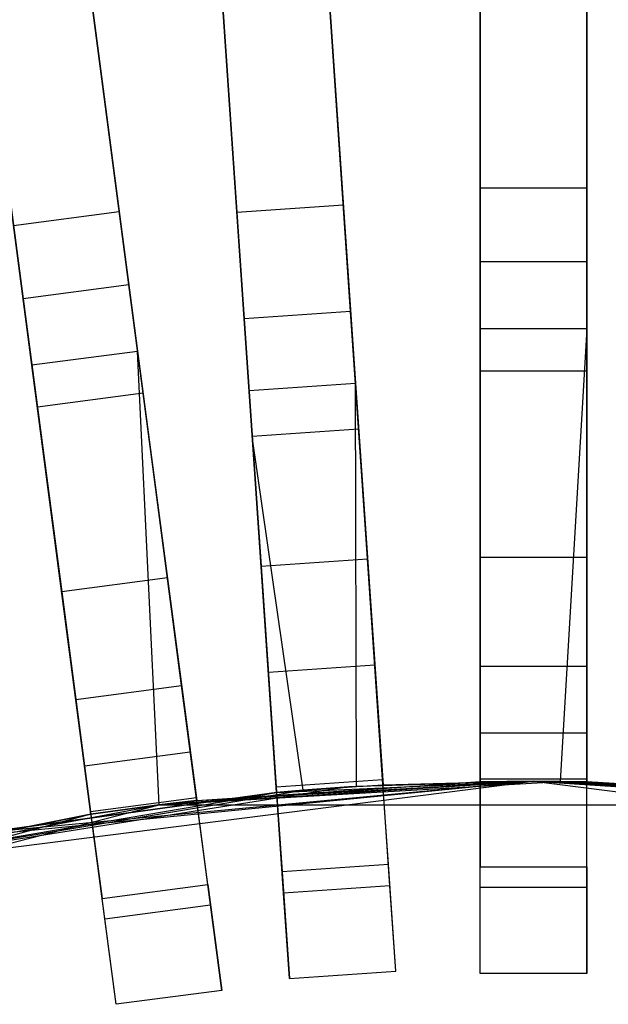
# Model space of a CAD drawing. Extents: x 0.2 to 26, y -12.8 to 12.8.
# Tile 86 of 97: x 11.9 to 13.3, y 6.5 to 8.8. Entities that reach past the tile are written whole.
import ezdxf

# ---------------------------------------------------------------- set-up
doc = ezdxf.new("R2010")
doc.units = 0
doc.header["$LTSCALE"] = 2.54
doc.layers.get('0').update_dxf_attribs({"color": 13, "linetype": 'CONTINUOUS'})

# ---------------------------------------------------------------- blocks, each defined once
blk = doc.blocks.new('PUKET-M-11161_B_STL')
at = {"color": 0}
for p, q in [((12.9619, 9.6665, 41.0515), (12.9619, 8.3906, 42.1723)), ((12.9619, 9.6665, 41.0515), (12.9619, 8.3906, 42.1723)), ((13.2119, 9.6665, 41.0515), (13.2119, 8.3906, 42.1723)), ((13.2119, 9.6665, 41.0515), (13.2119, 8.3906, 42.1723)), ((11.9491, 9.6001, 41.0515), (12.1156, 8.3352, 42.1723)), ((11.9491, 9.6001, 41.0515), (12.1156, 8.3352, 42.1723)), ((12.641, 8.3507, 30.2624), (12.564, 9.4761, 26.4259)), ((12.641, 8.3507, 30.2624), (12.564, 9.4761, 26.4259)), ((12.3146, 9.459, 26.4259), (12.3916, 8.3337, 30.2624)), ((12.3146, 9.459, 26.4259), (12.3916, 8.3337, 30.2624)), ((12.9619, 8.0601, 42.6925), (12.9619, 9.415, 41.6555)), ((12.9619, 8.0601, 42.6925), (12.9619, 9.415, 41.6555)), ((13.2119, 9.415, 41.6555), (13.2119, 8.0601, 42.6925)), ((13.2119, 9.415, 41.6555), (13.2119, 8.0601, 42.6925)), ((11.9819, 9.3508, 41.6555), (12.1588, 8.0075, 42.6925)), ((11.9819, 9.3508, 41.6555), (12.1588, 8.0075, 42.6925)), ((11.9109, 7.9748, 42.6925), (11.734, 9.3182, 41.6555)), ((11.9109, 7.9748, 42.6925), (11.734, 9.3182, 41.6555)), ((12.9619, 9.262, 18.7072), (12.9619, 8.2172, 15.0852)), ((12.9619, 9.262, 18.7072), (12.9619, 8.2172, 15.0852)), ((13.2119, 8.2172, 15.0852), (13.2119, 9.262, 18.7072)), ((13.2119, 8.2172, 15.0852), (13.2119, 9.262, 18.7072)), ((12.4086, 8.0841, 30.2316), (12.3316, 9.2098, 26.384)), ((12.4086, 8.0841, 30.2316), (12.3316, 9.2098, 26.384)), ((12.658, 8.1012, 30.2316), (12.581, 9.2269, 26.384)), ((12.658, 8.1012, 30.2316), (12.581, 9.2269, 26.384)), ((12.1383, 8.1632, 15.0852), (12.0019, 9.199, 18.7072)), ((12.1383, 8.1632, 15.0852), (12.0019, 9.199, 18.7072)), ((11.754, 9.1664, 18.7072), (11.8904, 8.1306, 15.0852)), ((11.754, 9.1664, 18.7072), (11.8904, 8.1306, 15.0852)), ((12.5844, 9.1771, 3.9391), (12.6696, 7.9328, 3.0687)), ((12.5844, 9.1771, 3.9391), (12.6696, 7.9328, 3.0687)), ((12.4201, 7.9157, 3.0687), (12.335, 9.1601, 3.9391)), ((12.4201, 7.9157, 3.0687), (12.335, 9.1601, 3.9391)), ((12.593, 9.0516, 4.1609), (12.6769, 7.825, 3.2954)), ((12.593, 9.0516, 4.1609), (12.6769, 7.825, 3.2954)), ((12.3436, 9.0346, 4.1609), (12.4275, 7.808, 3.2954)), ((12.3436, 9.0346, 4.1609), (12.4275, 7.808, 3.2954)), ((12.9619, 7.9621, 15.0929), (12.9619, 9.0069, 18.7313)), ((12.9619, 7.9621, 15.0929), (12.9619, 9.0069, 18.7313)), ((13.2119, 7.9621, 15.0929), (13.2119, 9.0069, 18.7313)), ((13.2119, 7.9621, 15.0929), (13.2119, 9.0069, 18.7313)), ((12.1716, 7.9103, 15.0929), (12.0352, 8.9461, 18.7313)), ((12.1716, 7.9103, 15.0929), (12.0352, 8.9461, 18.7313)), ((11.9237, 7.8776, 15.0929), (11.7873, 8.9135, 18.7313)), ((11.9237, 7.8776, 15.0929), (11.7873, 8.9135, 18.7313)), ((12.9619, 8.3906, 42.1723), (12.9619, 7.1135, 42.9191)), ((12.9619, 8.3906, 42.1723), (12.9619, 7.1135, 42.9191)), ((12.9619, 8.3906, 42.1723), (13.2119, 8.3906, 42.1723)), ((12.9619, 8.3906, 42.1723), (13.2119, 8.3906, 42.1723)), ((13.2119, 8.3906, 42.1723), (13.2119, 7.1135, 42.9191)), ((13.2119, 8.3906, 42.1723), (13.2119, 7.1135, 42.9191)), ((11.8678, 8.3025, 42.1723), (12.1156, 8.3352, 42.1723)), ((11.8678, 8.3025, 42.1723), (12.1156, 8.3352, 42.1723)), ((12.1156, 8.3352, 42.1723), (12.2823, 7.0689, 42.9191)), ((12.1156, 8.3352, 42.1723), (12.2823, 7.0689, 42.9191)), ((12.3916, 8.3337, 30.2624), (12.641, 8.3507, 30.2624)), ((12.3916, 8.3337, 30.2624), (12.641, 8.3507, 30.2624)), ((12.3916, 8.3337, 30.2624), (12.4483, 7.5044, 34.2595)), ((12.3916, 8.3337, 30.2624), (12.4483, 7.5044, 34.2595)), ((12.6977, 7.5215, 34.2595), (12.641, 8.3507, 30.2624)), ((12.6977, 7.5215, 34.2595), (12.641, 8.3507, 30.2624)), ((11.8678, 8.3025, 42.1723), (12.0345, 7.0363, 42.9191)), ((11.8678, 8.3025, 42.1723), (12.0345, 7.0363, 42.9191)), ((12.9619, 8.2172, 15.0852), (12.9619, 7.5245, 11.6287)), ((13.2119, 8.2172, 15.0852), (12.9619, 8.2172, 15.0852)), ((12.9619, 8.2172, 15.0852), (12.9619, 7.5245, 11.6287)), ((13.2119, 8.2172, 15.0852), (12.9619, 8.2172, 15.0852)), ((13.2119, 7.5245, 11.6287), (13.2119, 8.2172, 15.0852)), ((13.2119, 7.5245, 11.6287), (13.2119, 8.2172, 15.0852)), ((12.1383, 8.1632, 15.0852), (11.8904, 8.1306, 15.0852)), ((12.1383, 8.1632, 15.0852), (11.8904, 8.1306, 15.0852)), ((12.2287, 7.4764, 11.6287), (12.1383, 8.1632, 15.0852)), ((12.2287, 7.4764, 11.6287), (12.1383, 8.1632, 15.0852)), ((11.8904, 8.1306, 15.0852), (11.9808, 7.4438, 11.6287)), ((11.8904, 8.1306, 15.0852), (11.9808, 7.4438, 11.6287)), ((12.658, 8.1012, 30.2316), (12.4086, 8.0841, 30.2316)), ((12.658, 8.1012, 30.2316), (12.4086, 8.0841, 30.2316)), ((12.7148, 7.2719, 34.2389), (12.658, 8.1012, 30.2316)), ((12.7148, 7.2719, 34.2389), (12.658, 8.1012, 30.2316)), ((12.4653, 7.2549, 34.2389), (12.4086, 8.0841, 30.2316)), ((12.4653, 7.2549, 34.2389), (12.4086, 8.0841, 30.2316)), ((12.9619, 6.9989, 43.2437), (12.9619, 8.0601, 42.6925)), ((13.2119, 8.0601, 42.6925), (12.9619, 8.0601, 42.6925)), ((12.9619, 6.9989, 43.2437), (12.9619, 8.0601, 42.6925)), ((13.2119, 8.0601, 42.6925), (12.9619, 8.0601, 42.6925)), ((13.2119, 8.0601, 42.6925), (13.1494, 6.9997, 43.2433)), ((13.2119, 8.0601, 42.6925), (13.1494, 6.9997, 43.2433)), ((13.2119, 8.0601, 42.6925), (13.2119, 6.9989, 43.2437)), ((13.2119, 8.0601, 42.6925), (13.2119, 6.9989, 43.2437)), ((12.1588, 8.0075, 42.6925), (11.9109, 7.9748, 42.6925)), ((12.1588, 8.0075, 42.6925), (11.9109, 7.9748, 42.6925)), ((12.1588, 8.0075, 42.6925), (12.2973, 6.9553, 43.2437)), ((12.2096, 6.9448, 43.2432), (12.1588, 8.0075, 42.6925)), ((12.1588, 8.0075, 42.6925), (12.2973, 6.9553, 43.2437)), ((12.2096, 6.9448, 43.2432), (12.1588, 8.0075, 42.6925)), ((12.0494, 6.9227, 43.2437), (11.9109, 7.9748, 42.6925)), ((12.0494, 6.9227, 43.2437), (11.9109, 7.9748, 42.6925)), ((12.9619, 7.2699, 11.6201), (12.9619, 7.9621, 15.0929)), ((12.9619, 7.9621, 15.0929), (13.2119, 7.9621, 15.0929)), ((12.9619, 7.2699, 11.6201), (12.9619, 7.9621, 15.0929)), ((12.9619, 7.9621, 15.0929), (13.2119, 7.9621, 15.0929)), ((13.2119, 7.2699, 11.6201), (13.2119, 7.9621, 15.0929)), ((13.2119, 7.2699, 11.6201), (13.2119, 7.9621, 15.0929)), ((12.4201, 7.9157, 3.0687), (12.6696, 7.9328, 3.0687)), ((12.4201, 7.9157, 3.0687), (12.6696, 7.9328, 3.0687)), ((12.4846, 6.974, 2.6163), (12.4201, 7.9157, 3.0687)), ((12.4846, 6.974, 2.6163), (12.4201, 7.9157, 3.0687)), ((12.6716, 6.9877, 2.6166), (12.6696, 7.9328, 3.0687)), ((12.6696, 7.9328, 3.0687), (12.734, 6.9911, 2.6163)), ((12.6716, 6.9877, 2.6166), (12.6696, 7.9328, 3.0687)), ((12.6696, 7.9328, 3.0687), (12.734, 6.9911, 2.6163)), ((11.9237, 7.8776, 15.0929), (12.1716, 7.9103, 15.0929)), ((11.9237, 7.8776, 15.0929), (12.1716, 7.9103, 15.0929)), ((12.2619, 7.2241, 11.6201), (12.1716, 7.9103, 15.0929)), ((12.2619, 7.2241, 11.6201), (12.1716, 7.9103, 15.0929)), ((12.014, 7.1914, 11.6201), (11.9237, 7.8776, 15.0929)), ((12.014, 7.1914, 11.6201), (11.9237, 7.8776, 15.0929)), ((12.6769, 7.825, 3.2954), (12.4275, 7.808, 3.2954)), ((12.6769, 7.825, 3.2954), (12.4275, 7.808, 3.2954)), ((12.6769, 7.825, 3.2954), (12.734, 6.9911, 2.8857)), ((12.6769, 7.825, 3.2954), (12.734, 6.9911, 2.8857)), ((12.5469, 6.9791, 2.8861), (12.4275, 7.808, 3.2954)), ((12.4275, 7.808, 3.2954), (12.4846, 6.974, 2.8857)), ((12.5469, 6.9791, 2.8861), (12.4275, 7.808, 3.2954)), ((12.4275, 7.808, 3.2954), (12.4846, 6.974, 2.8857)), ((12.9619, 7.5245, 11.6287), (12.9619, 7.005, 7.5246)), ((13.2119, 7.5245, 11.6287), (12.9619, 7.5245, 11.6287)), ((12.9619, 7.5245, 11.6287), (12.9619, 7.005, 7.5246)), ((13.2119, 7.5245, 11.6287), (12.9619, 7.5245, 11.6287)), ((13.2119, 7.005, 7.5246), (13.2119, 7.5245, 11.6287)), ((13.2119, 7.005, 7.5246), (13.2119, 7.5245, 11.6287)), ((12.4483, 7.5044, 34.2595), (12.6977, 7.5215, 34.2595)), ((12.4483, 7.5044, 34.2595), (12.6977, 7.5215, 34.2595)), ((12.4483, 7.5044, 34.2595), (12.4837, 6.987, 38.3441)), ((12.4483, 7.5044, 34.2595), (12.4837, 6.987, 38.3441)), ((12.7331, 7.0041, 38.3441), (12.6977, 7.5215, 34.2595)), ((12.7331, 7.0041, 38.3441), (12.6977, 7.5215, 34.2595)), ((12.2287, 7.4764, 11.6287), (11.9808, 7.4438, 11.6287)), ((12.2287, 7.4764, 11.6287), (11.9808, 7.4438, 11.6287)), ((12.2965, 6.9614, 7.5246), (12.2287, 7.4764, 11.6287)), ((12.2965, 6.9614, 7.5246), (12.2287, 7.4764, 11.6287)), ((11.9808, 7.4438, 11.6287), (12.0486, 6.9287, 7.5246)), ((11.9808, 7.4438, 11.6287), (12.0486, 6.9287, 7.5246)), ((12.7148, 7.2719, 34.2389), (12.4653, 7.2549, 34.2389)), ((12.7148, 7.2719, 34.2389), (12.4653, 7.2549, 34.2389)), ((12.7502, 6.7546, 38.3338), (12.7148, 7.2719, 34.2389)), ((12.7502, 6.7546, 38.3338), (12.7148, 7.2719, 34.2389)), ((12.9619, 6.7516, 7.4956), (12.9619, 7.2699, 11.6201)), ((12.9619, 7.2699, 11.6201), (13.2119, 7.2699, 11.6201)), ((12.9619, 6.7516, 7.4956), (12.9619, 7.2699, 11.6201)), ((12.9619, 7.2699, 11.6201), (13.2119, 7.2699, 11.6201)), ((13.2119, 6.7516, 7.4956), (13.2119, 7.2699, 11.6201)), ((13.2119, 6.7516, 7.4956), (13.2119, 7.2699, 11.6201)), ((12.5007, 6.7375, 38.3338), (12.4653, 7.2549, 34.2389)), ((12.5007, 6.7375, 38.3338), (12.4653, 7.2549, 34.2389)), ((12.014, 7.1914, 11.6201), (12.2619, 7.2241, 11.6201)), ((12.014, 7.1914, 11.6201), (12.2619, 7.2241, 11.6201)), ((12.3296, 6.7102, 7.4956), (12.2619, 7.2241, 11.6201)), ((12.3296, 6.7102, 7.4956), (12.2619, 7.2241, 11.6201)), ((12.0817, 6.6775, 7.4956), (12.014, 7.1914, 11.6201)), ((12.0817, 6.6775, 7.4956), (12.014, 7.1914, 11.6201)), ((12.9619, 7.1135, 42.9191), (12.9619, 6.9989, 42.9711)), ((12.9619, 7.1135, 42.9191), (12.9619, 6.9989, 42.9711)), ((12.9619, 7.1135, 42.9191), (13.2119, 7.1135, 42.9191)), ((12.9619, 7.1135, 42.9191), (13.2119, 7.1135, 42.9191)), ((13.2119, 7.1135, 42.9191), (13.2119, 6.9989, 42.9711)), ((13.2119, 7.1135, 42.9191), (13.2119, 6.9989, 42.9711)), ((12.0345, 7.0363, 42.9191), (12.2823, 7.0689, 42.9191)), ((12.0345, 7.0363, 42.9191), (12.2823, 7.0689, 42.9191)), ((12.2823, 7.0689, 42.9191), (12.2973, 6.9553, 42.9711)), ((12.2823, 7.0689, 42.9191), (12.2973, 6.9553, 42.9711)), ((12.0345, 7.0363, 42.9191), (12.0494, 6.9227, 42.9711)), ((12.0345, 7.0363, 42.9191), (12.0494, 6.9227, 42.9711)), ((11.3461, 6.7801, 1.6364), (13.0869, 7, 1.6364)), ((11.3461, 6.7801, 1.6364), (13.0869, 7, 1.6364)), ((13.0869, 7, 1.6364), (11.7239, 6.866, 2.6166)), ((13.0869, 7, 1.6364), (11.7239, 6.866, 2.6166)), ((13.0869, 7, 1.6364), (11.7853, 6.8779, 2.6163)), ((13.0869, 7, 1.6364), (11.7853, 6.8779, 2.6163)), ((12.2096, 6.9448, 42.4364), (13.0869, 7, 42.4364)), ((12.2096, 6.9448, 42.9707), (13.0869, 7, 42.4364)), ((12.2096, 6.9448, 42.4364), (13.0869, 7, 42.4364)), ((12.2096, 6.9448, 42.9707), (13.0869, 7, 42.4364)), ((12.2096, 6.9448, 44.1364), (13.1494, 6.9997, 43.2433)), ((12.2096, 6.9448, 44.1364), (13.1494, 6.9997, 43.2433)), ((12.9619, 6.9989, 43.2437), (12.2096, 6.9448, 44.1364)), ((12.9619, 6.9989, 43.2437), (12.2096, 6.9448, 44.1364)), ((12.2973, 6.9553, 42.9711), (13.0869, 7, 42.4364)), ((12.2973, 6.9553, 42.9711), (13.0869, 7, 42.4364)), ((12.2973, 6.9553, 42.9711), (12.9619, 6.9989, 42.9711)), ((12.2973, 6.9553, 42.9711), (12.9619, 6.9989, 42.9711)), ((12.2973, 6.9553, 43.2437), (12.9619, 6.9989, 43.2437)), ((12.2973, 6.9553, 43.2437), (12.9619, 6.9989, 43.2437)), ((12.4837, 6.987, 38.3441), (12.7331, 7.0041, 38.3441)), ((12.4837, 6.987, 38.3441), (12.7331, 7.0041, 38.3441)), ((12.4846, 6.974, 2.6163), (13.0869, 7, 1.6364)), ((12.4846, 6.974, 2.6163), (13.0869, 7, 1.6364)), ((13.0869, 7, 3.3364), (12.6538, 6.9866, 3.3364)), ((13.0869, 7, 3.3364), (12.6538, 6.9866, 3.3364)), ((13.0869, 7, 1.6364), (12.6716, 6.9877, 2.6166)), ((13.0869, 7, 1.6364), (12.6716, 6.9877, 2.6166)), ((12.7467, 6.8046, 42.4364), (12.7331, 7.0041, 38.3441)), ((12.7467, 6.8046, 42.4364), (12.7331, 7.0041, 38.3441)), ((13.0869, 7, 3.3364), (12.734, 6.9911, 2.8857)), ((13.0869, 7, 3.3364), (12.734, 6.9911, 2.8857)), ((13.0869, 7, 1.6364), (12.734, 6.9911, 2.6163)), ((13.0869, 7, 1.6364), (12.734, 6.9911, 2.6163)), ((12.9619, 7.005, 7.5246), (12.9619, 6.7996, 3.3364)), ((13.2119, 7.005, 7.5246), (12.9619, 7.005, 7.5246)), ((12.9619, 7.005, 7.5246), (12.9619, 6.7996, 3.3364)), ((13.2119, 7.005, 7.5246), (12.9619, 7.005, 7.5246)), ((13.0869, 7, 42.4364), (12.9619, 6.9989, 42.9711)), ((13.0869, 7, 42.4364), (12.9619, 6.9989, 42.9711)), ((13.1494, 6.9997, 43.2433), (12.9619, 6.9989, 43.2437)), ((12.9619, 6.9989, 42.9711), (13.0244, 6.9997, 42.9708)), ((12.9619, 6.9989, 42.9711), (13.0244, 6.9997, 42.9708)), ((13.1494, 6.9997, 43.2433), (12.9619, 6.9989, 43.2437)), ((12.9619, 6.9989, 43.2437), (12.9619, 6.9989, 42.9711)), ((12.9619, 6.9989, 43.2437), (12.9619, 6.9989, 42.9711)), ((13.0869, 7, 42.4364), (13.0244, 6.9997, 42.9708)), ((13.0869, 7, 42.4364), (13.0244, 6.9997, 42.9708)), ((13.0244, 6.9997, 42.9708), (13.2119, 6.9989, 42.9711)), ((13.0244, 6.9997, 42.9708), (13.2119, 6.9989, 42.9711)), ((13.0869, 7, 42.4364), (13.9642, 6.9448, 42.4364)), ((13.2119, 6.9989, 42.9711), (13.0869, 7, 42.4364)), ((13.8765, 6.9553, 42.9711), (13.0869, 7, 42.4364)), ((13.2119, 6.9989, 42.9711), (13.0869, 7, 42.4364)), ((13.8765, 6.9553, 42.9711), (13.0869, 7, 42.4364)), ((13.0869, 7, 42.4364), (13.9642, 6.9448, 42.4364)), ((13.52, 6.9866, 3.3364), (13.0869, 7, 3.3364)), ((13.0869, 7, 1.6364), (14.8277, 6.7801, 1.6364)), ((13.0869, 7, 3.3364), (13.0869, 7, 1.6364)), ((13.0869, 7, 1.6364), (14.8277, 6.7801, 1.6364)), ((13.0869, 7, 1.6364), (13.6269, 6.9791, 2.6166)), ((13.0869, 7, 1.6364), (13.6269, 6.9791, 2.6166)), ((13.0869, 7, 1.6364), (13.4398, 6.9911, 2.6163)), ((13.0869, 7, 1.6364), (13.4398, 6.9911, 2.6163)), ((13.0869, 7, 3.3364), (13.0869, 7, 1.6364)), ((13.0869, 7, 3.3364), (13.4398, 6.9911, 2.8857)), ((13.0869, 7, 3.3364), (13.4398, 6.9911, 2.8857)), ((13.0869, 7, 3.3364), (13.5022, 6.9877, 2.8861)), ((13.0869, 7, 3.3364), (13.5022, 6.9877, 2.8861)), ((13.52, 6.9866, 3.3364), (13.0869, 7, 3.3364)), ((13.9642, 6.9448, 44.1364), (13.1494, 6.9997, 43.2433)), ((13.9642, 6.9448, 44.1364), (13.1494, 6.9997, 43.2433)), ((13.2119, 6.9989, 43.2437), (13.1494, 6.9997, 43.2433)), ((13.2119, 6.9989, 43.2437), (13.1494, 6.9997, 43.2433)), ((13.2119, 6.7996, 3.3364), (13.2119, 7.005, 7.5246)), ((13.2119, 6.7996, 3.3364), (13.2119, 7.005, 7.5246)), ((13.9642, 6.9448, 44.1364), (13.2119, 6.9989, 43.2437)), ((13.9642, 6.9448, 44.1364), (13.2119, 6.9989, 43.2437)), ((13.8765, 6.9553, 43.2437), (13.2119, 6.9989, 43.2437)), ((13.8765, 6.9553, 43.2437), (13.2119, 6.9989, 43.2437)), ((13.8765, 6.9553, 42.9711), (13.2119, 6.9989, 42.9711)), ((13.2119, 6.9989, 42.9711), (13.2119, 6.9989, 43.2437)), ((13.8765, 6.9553, 42.9711), (13.2119, 6.9989, 42.9711)), ((13.2119, 6.9989, 42.9711), (13.2119, 6.9989, 43.2437)), ((12.6538, 6.9866, 3.3364), (11.3461, 6.7801, 3.3364)), ((12.6538, 6.9866, 3.3364), (11.3461, 6.7801, 3.3364)), ((11.3461, 6.7801, 3.3364), (12.5469, 6.9791, 2.8861)), ((11.3461, 6.7801, 3.3364), (12.5469, 6.9791, 2.8861)), ((11.3461, 6.7801, 3.3364), (12.4846, 6.974, 2.8857)), ((11.3461, 6.7801, 3.3364), (12.4846, 6.974, 2.8857)), ((12.4846, 6.974, 2.6163), (11.7853, 6.8779, 2.6163)), ((11.7853, 6.8779, 2.8857), (12.4846, 6.974, 2.8857)), ((12.4846, 6.974, 2.6163), (11.7853, 6.8779, 2.6163)), ((11.7853, 6.8779, 2.8857), (12.4846, 6.974, 2.8857)), ((12.4837, 6.987, 38.3441), (12.4973, 6.7876, 42.4364)), ((12.4837, 6.987, 38.3441), (12.4973, 6.7876, 42.4364)), ((12.4846, 6.974, 2.6163), (12.6716, 6.9877, 2.6166)), ((12.4846, 6.974, 2.6163), (12.6716, 6.9877, 2.6166)), ((12.5469, 6.9791, 2.8861), (12.4846, 6.974, 2.8857)), ((12.5469, 6.9791, 2.8861), (12.4846, 6.974, 2.8857)), ((12.4846, 6.974, 2.8857), (12.4846, 6.974, 2.6163)), ((12.4846, 6.974, 2.8857), (12.4846, 6.974, 2.6163)), ((12.734, 6.9911, 2.8857), (12.5469, 6.9791, 2.8861)), ((12.734, 6.9911, 2.8857), (12.5469, 6.9791, 2.8861)), ((12.6538, 6.9866, 3.3364), (12.5469, 6.9791, 2.8861)), ((12.6538, 6.9866, 3.3364), (12.5469, 6.9791, 2.8861)), ((12.6538, 6.9866, 3.3364), (12.734, 6.9911, 2.8857)), ((12.6538, 6.9866, 3.3364), (12.734, 6.9911, 2.8857)), ((12.6716, 6.9877, 2.6166), (12.734, 6.9911, 2.6163)), ((12.6716, 6.9877, 2.6166), (12.734, 6.9911, 2.6163)), ((12.734, 6.9911, 2.6163), (12.734, 6.9911, 2.8857)), ((12.734, 6.9911, 2.6163), (12.734, 6.9911, 2.8857)), ((12.2965, 6.9614, 7.5246), (12.0486, 6.9287, 7.5246)), ((12.2965, 6.9614, 7.5246), (12.0486, 6.9287, 7.5246)), ((12.2096, 6.9448, 42.9707), (12.2973, 6.9553, 42.9711)), ((12.2973, 6.9553, 43.2437), (12.2096, 6.9448, 44.1364)), ((12.2973, 6.9553, 43.2437), (12.2096, 6.9448, 44.1364)), ((12.2096, 6.9448, 42.9707), (12.2973, 6.9553, 42.9711)), ((12.2352, 6.948, 43.2433), (12.2096, 6.9448, 44.1364)), ((12.2352, 6.948, 43.2433), (12.2096, 6.9448, 44.1364)), ((12.2352, 6.948, 43.2433), (12.2096, 6.9448, 43.2432)), ((12.2352, 6.948, 43.2433), (12.2096, 6.9448, 43.2432)), ((12.2973, 6.9553, 43.2437), (12.2352, 6.948, 43.2433)), ((12.2973, 6.9553, 43.2437), (12.2352, 6.948, 43.2433)), ((12.3233, 6.7578, 3.3364), (12.2965, 6.9614, 7.5246)), ((12.3233, 6.7578, 3.3364), (12.2965, 6.9614, 7.5246)), ((12.2973, 6.9553, 42.9711), (12.2973, 6.9553, 43.2437)), ((12.2973, 6.9553, 42.9711), (12.2973, 6.9553, 43.2437)), ((10.51, 6.5084, 42.4364), (12.2096, 6.9448, 42.4364)), ((10.51, 6.5084, 42.4364), (12.2096, 6.9448, 42.4364)), ((10.51, 6.5084, 44.1364), (12.2096, 6.9448, 44.1364)), ((10.51, 6.5084, 44.1364), (12.2096, 6.9448, 44.1364)), ((11.3962, 6.7928, 43.2437), (12.2096, 6.9448, 44.1364)), ((11.3962, 6.7928, 43.2437), (12.2096, 6.9448, 44.1364)), ((12.0486, 6.9287, 7.5246), (12.0754, 6.7251, 3.3364)), ((12.0486, 6.9287, 7.5246), (12.0754, 6.7251, 3.3364)), ((12.0494, 6.9227, 42.9711), (12.2096, 6.9448, 42.4364)), ((12.2096, 6.9448, 43.2432), (12.0494, 6.9227, 43.2437)), ((12.0494, 6.9227, 43.2437), (12.2096, 6.9448, 44.1364)), ((12.0494, 6.9227, 43.2437), (12.2096, 6.9448, 44.1364)), ((12.0494, 6.9227, 42.9711), (12.2096, 6.9448, 42.4364)), ((12.2096, 6.9448, 43.2432), (12.0494, 6.9227, 43.2437)), ((12.0494, 6.9227, 42.9711), (12.1113, 6.9317, 42.9708)), ((12.0494, 6.9227, 42.9711), (12.1113, 6.9317, 42.9708)), ((12.1113, 6.9317, 42.9708), (12.2096, 6.9448, 42.4364)), ((12.1113, 6.9317, 42.9708), (12.2096, 6.9448, 42.4364)), ((12.1113, 6.9317, 42.9708), (12.2096, 6.9448, 42.9707)), ((12.1113, 6.9317, 42.9708), (12.2096, 6.9448, 42.9707)), ((12.2096, 6.9448, 44.1364), (12.2096, 6.9448, 43.2432)), ((12.2096, 6.9448, 42.9707), (12.2096, 6.9448, 42.4364)), ((12.2096, 6.9448, 42.9707), (12.2096, 6.9448, 42.4364)), ((12.2096, 6.9448, 44.1364), (13.9642, 6.9448, 44.1364)), ((12.2096, 6.9448, 44.1364), (12.2096, 6.9448, 43.2432)), ((12.2096, 6.9448, 44.1364), (13.9642, 6.9448, 44.1364)), ((12.0494, 6.9227, 42.9711), (10.51, 6.5084, 42.4364)), ((12.0494, 6.9227, 42.9711), (10.51, 6.5084, 42.4364)), ((11.3962, 6.7928, 43.2437), (12.0494, 6.9227, 43.2437)), ((12.0494, 6.9227, 42.9711), (11.3962, 6.7928, 42.9711)), ((12.0494, 6.9227, 42.9711), (11.3962, 6.7928, 42.9711)), ((11.3962, 6.7928, 43.2437), (12.0494, 6.9227, 43.2437)), ((12.0494, 6.9227, 43.2437), (12.0494, 6.9227, 42.9711)), ((12.0494, 6.9227, 43.2437), (12.0494, 6.9227, 42.9711)), ((12.7467, 6.8046, 42.4364), (12.4973, 6.7876, 42.4364)), ((12.7467, 6.8046, 42.4364), (12.4973, 6.7876, 42.4364)), ((12.4973, 6.7876, 42.4364), (12.5144, 6.5381, 42.4364)), ((12.4973, 6.7876, 42.4364), (12.5144, 6.5381, 42.4364)), ((12.7638, 6.5552, 42.4364), (12.7467, 6.8046, 42.4364)), ((12.7638, 6.5552, 42.4364), (12.7467, 6.8046, 42.4364)), ((12.9619, 6.7996, 3.3364), (13.2119, 6.7996, 3.3364)), ((12.9619, 6.5496, 3.3364), (12.9619, 6.7996, 3.3364)), ((12.9619, 6.5496, 3.3364), (12.9619, 6.7996, 3.3364)), ((12.9619, 6.7996, 3.3364), (13.2119, 6.7996, 3.3364)), ((13.2119, 6.7996, 3.3364), (13.2119, 6.5496, 3.3364)), ((13.2119, 6.7996, 3.3364), (13.2119, 6.5496, 3.3364)), ((12.0754, 6.7251, 3.3364), (12.3233, 6.7578, 3.3364)), ((12.0754, 6.7251, 3.3364), (12.3233, 6.7578, 3.3364)), ((12.3233, 6.7578, 3.3364), (12.3559, 6.5099, 3.3364)), ((12.3233, 6.7578, 3.3364), (12.3559, 6.5099, 3.3364)), ((12.7502, 6.7546, 38.3338), (12.5007, 6.7375, 38.3338)), ((12.7502, 6.7546, 38.3338), (12.5007, 6.7375, 38.3338)), ((12.7638, 6.5552, 42.4364), (12.7502, 6.7546, 38.3338)), ((12.7638, 6.5552, 42.4364), (12.7502, 6.7546, 38.3338)), ((12.9619, 6.5496, 3.3364), (12.9619, 6.7516, 7.4956)), ((12.9619, 6.7516, 7.4956), (13.2119, 6.7516, 7.4956)), ((12.9619, 6.5496, 3.3364), (12.9619, 6.7516, 7.4956)), ((12.9619, 6.7516, 7.4956), (13.2119, 6.7516, 7.4956)), ((13.2119, 6.5496, 3.3364), (13.2119, 6.7516, 7.4956)), ((13.2119, 6.5496, 3.3364), (13.2119, 6.7516, 7.4956)), ((12.1081, 6.4773, 3.3364), (12.0754, 6.7251, 3.3364)), ((12.1081, 6.4773, 3.3364), (12.0754, 6.7251, 3.3364)), ((12.5144, 6.5381, 42.4364), (12.5007, 6.7375, 38.3338)), ((12.5144, 6.5381, 42.4364), (12.5007, 6.7375, 38.3338)), ((12.0817, 6.6775, 7.4956), (12.3296, 6.7102, 7.4956)), ((12.0817, 6.6775, 7.4956), (12.3296, 6.7102, 7.4956)), ((12.3559, 6.5099, 3.3364), (12.3296, 6.7102, 7.4956)), ((12.3559, 6.5099, 3.3364), (12.3296, 6.7102, 7.4956)), ((12.1081, 6.4773, 3.3364), (12.0817, 6.6775, 7.4956)), ((12.1081, 6.4773, 3.3364), (12.0817, 6.6775, 7.4956)), ((12.5144, 6.5381, 42.4364), (12.7638, 6.5552, 42.4364)), ((12.5144, 6.5381, 42.4364), (12.7638, 6.5552, 42.4364)), ((13.2119, 6.5496, 3.3364), (12.9619, 6.5496, 3.3364)), ((13.2119, 6.5496, 3.3364), (12.9619, 6.5496, 3.3364)), ((12.3559, 6.5099, 3.3364), (12.1081, 6.4773, 3.3364)), ((12.3559, 6.5099, 3.3364), (12.1081, 6.4773, 3.3364))]:
    blk.add_line(p, q, dxfattribs=at)

msp = doc.modelspace()

# ---------------------------------------------------------------- block references
at = {"color": 0}
msp.add_blockref('PUKET-M-11161_B_STL', (0, 0), dxfattribs=at)

doc.saveas('drawing.dxf')
